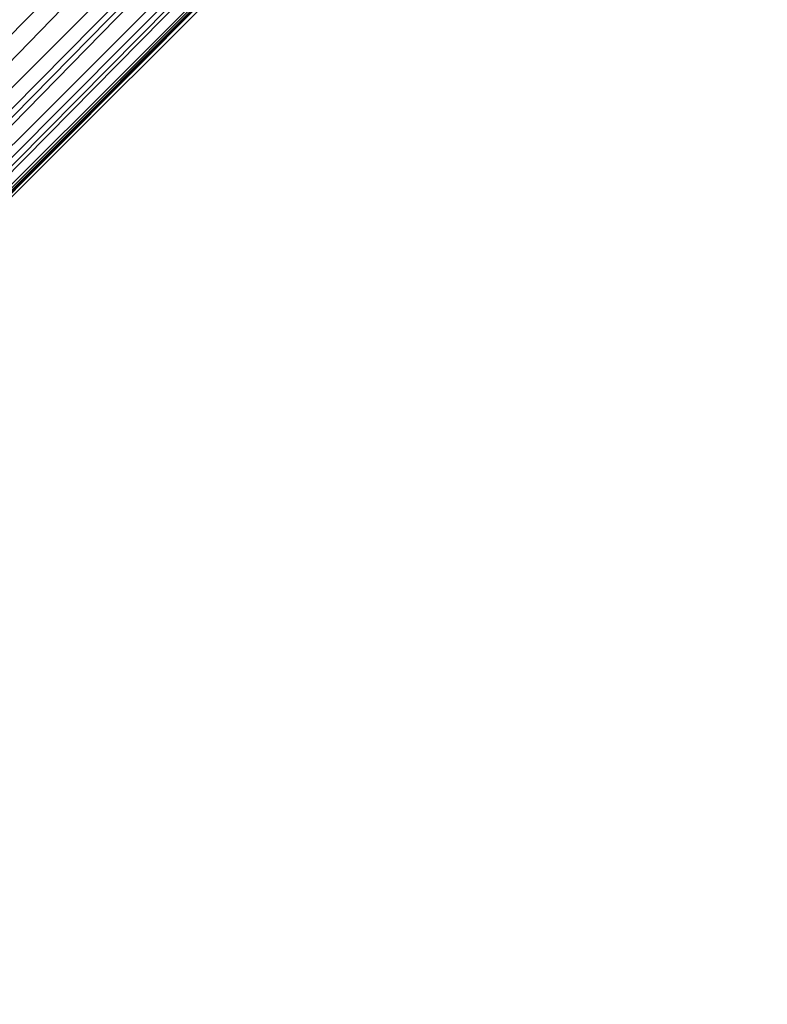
# Model space of a CAD drawing. Header units: metres. Extents: x -86 to 86, y -57 to 57.
# Tile 228 of 256: x 47.02 to 49.88, y 22.4 to 26.17. Entities that reach past the tile are written whole.
import ezdxf

# ---------------------------------------------------------------- set-up
doc = ezdxf.new("R2010")
doc.units = ezdxf.units.M
doc.layers.add('solid_125286', color=7, linetype='CONTINUOUS')

msp = doc.modelspace()

# ---------------------------------------------------------------- linework, layer by layer
at = {"layer": 'solid_125286'}
for points in [[(43.964466, 22.46842, -2), (46.981792, 56.796768, -2), (48.435753, 56.865662, -2)], [(43.964466, 22.46842, -2), (48.435753, 56.865662, -2), (49.880451, 56.692638, -2)], [(43.964466, 22.46842, -2), (49.880451, 56.692638, -2), (51.277119, 56.282402, -2)], [(43.964466, 22.46842, -2), (51.277119, 56.282402, -2), (52.585815, 55.646637, -2)], [(43.964466, 22.46842, -2), (52.585815, 55.646637, -2), (53.242641, 31.746595, -2)], [(43.5, 23.418167, 10), (52.535534, 32.453701, 10), (43.5, 37.5, 10)], [(43.474712, 23.295761, 9.997639), (52.535534, 32.453701, 10), (43.5, 23.418167, 10)], [(43.477154, 23.153057, 9.985218), (52.535534, 32.453701, 10), (43.474712, 23.295761, 9.997639)], [(52.718548, 32.270687, 9.965926), (52.535534, 32.453701, 10), (43.477154, 23.153057, 9.985218)], [(52.718548, 32.270687, 9.965926), (43.477154, 23.153057, 9.985218), (43.506985, 22.995533, 9.95274)], [(52.718548, 32.270687, 9.965926), (43.506985, 22.995533, 9.95274), (43.556271, 22.833071, 9.891249)], [(52.718548, 32.270687, 9.965926), (43.556271, 22.833071, 9.891249), (52.889248, 32.099987, 9.865894)], [(52.889248, 32.099987, 9.865894), (43.556271, 22.833071, 9.891249), (43.6091, 22.690735, 9.806292)], [(52.889248, 32.099987, 9.865894), (43.6091, 22.690735, 9.806292), (43.655853, 22.580198, 9.711449)], [(52.889248, 32.099987, 9.865894), (43.655853, 22.580198, 9.711449), (53.035797, 31.95344, 9.706737)], [(53.035797, 31.95344, 9.706737), (43.655853, 22.580198, 9.711449), (43.697247, 22.497746, 9.612706)], [(53.035797, 31.95344, 9.706737), (43.697247, 22.497746, 9.612706), (43.716702, 22.466379, 9.563309)], [(53.035797, 31.95344, 9.706737), (43.716702, 22.466379, 9.563309), (43.735676, 22.441309, 9.514663)], [(53.035797, 31.95344, 9.706737), (43.735676, 22.441309, 9.514663), (53.148186, 31.841051, 9.49932)], [(53.148186, 31.841051, 9.49932), (43.735676, 22.441309, 9.514663), (43.773365, 22.409109, 9.421539)], [(53.148186, 31.841051, 9.49932), (43.773365, 22.409109, 9.421539), (43.81115, 22.397989, 9.337313)], [(53.148186, 31.841051, 9.49932), (43.81115, 22.397989, 9.337313), (43.848244, 22.402466, 9.264249)], [(53.148186, 31.841051, 9.49932), (43.848244, 22.402466, 9.264249), (53.218739, 31.770498, 9.257808)], [(53.218739, 31.770498, 9.257808), (43.848244, 22.402466, 9.264249), (43.883152, 22.41618, 9.201721)], [(53.218739, 31.770498, 9.257808), (43.883152, 22.41618, 9.201721), (43.914494, 22.433796, 9.146938)], [(53.218739, 31.770498, 9.257808), (43.914494, 22.433796, 9.146938), (43.940624, 22.451155, 9.096315)], [(53.218739, 31.770498, 9.257808), (43.940624, 22.451155, 9.096315), (43.958458, 22.463982, 9.047142)], [(53.218739, 31.770498, 9.257808), (43.958458, 22.463982, 9.047142), (43.964466, 22.46842, 9)], [(53.218739, 31.770498, 9.257808), (43.964466, 22.46842, 9), (53.242641, 31.746595, 9)], [(53.242641, 31.746595, -2), (53.242641, 31.746595, 9), (43.964466, 22.46842, 9)], [(43.964466, 22.46842, -2), (53.242641, 31.746595, -2), (43.964466, 22.46842, 9)]]:
    msp.add_3dface(points, dxfattribs=at)

doc.saveas('drawing.dxf')
